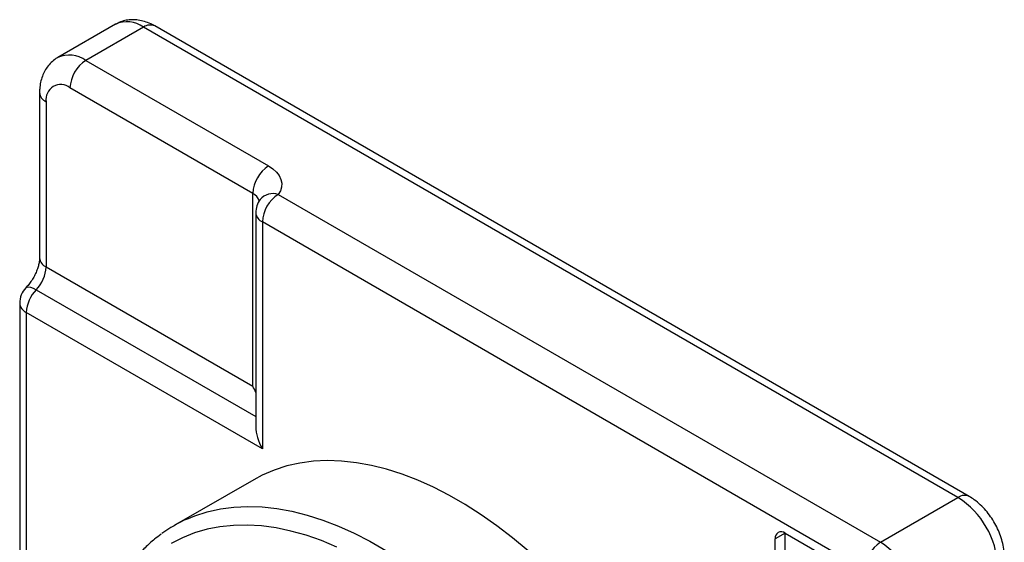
# Model space of a CAD drawing. Header units: millimetres. Extents: x 0 to 297, y 0 to 210.
# Tile 33 of 67: x 188 to 216, y 100 to 115. Entities that reach past the tile are written whole.
import ezdxf

# ---------------------------------------------------------------- set-up
doc = ezdxf.new("R2010")
doc.units = ezdxf.units.MM

msp = doc.modelspace()

# ---------------------------------------------------------------- linework, layer by layer
at = {"color": 7, "linetype": 'Continuous', "lineweight": 25}
for p, q in [((190.817, 114.9158), (189.1765, 113.9688)), ((191.617, 114.8366), (189.9765, 113.8896)), ((214.8101, 101.4475), (191.617, 114.8366)), ((215.13, 101.4792), (191.9369, 114.8683)), ((189.9765, 113.8896), (195.1808, 110.8852)), ((194.7282, 110.1014), (189.5239, 113.1058)), ((188.6576, 112.975), (188.6576, 108.2717)), ((188.8451, 112.7138), (188.8451, 108.0105)), ((194.7282, 104.6142), (194.7282, 110.1014)), ((195.4541, 110.0743), (212.6039, 100.1739)), ((194.8141, 109.5517), (194.8141, 103.4652)), ((212.1513, 99.3901), (195.0016, 109.2904)), ((195.0016, 109.2904), (195.0016, 102.8344)), ((188.8451, 108.0105), (194.7282, 104.6142)), ((188.5623, 107.3627), (194.8141, 103.7536)), ((188.092, 106.9763), (188.092, 85.8659)), ((188.2794, 106.715), (188.2794, 85.6047)), ((195.0016, 102.8344), (188.2794, 106.715)), ((194.7553, 101.9557), (192.4925, 100.6494)), ((212.6039, 100.1739), (214.8101, 101.4475)), ((209.8886, 100.435), (209.6058, 100.2717)), ((209.8886, 100.4351), (212.1513, 99.1288)), ((209.8886, 99.3245), (209.8886, 100.435)), ((209.6058, 99.1612), (209.6058, 100.2717))]:
    msp.add_line(p, q, dxfattribs=at)
at = {"color": 7, "linetype": 'Continuous', "lineweight": 25, "flags": 128}
for points in [[(195.1808, 110.8852), (195.3046, 110.8023), (195.4058, 110.7097), (195.4822, 110.6095), (195.5321, 110.5039), (195.5544, 110.3951), (195.5487, 110.2857), (195.515, 110.178), (195.4541, 110.0743)], [(188.2696, 107.4187), (188.292, 107.4343), (188.3394, 107.4428), (188.402, 107.4333), (188.4772, 107.4063), (188.5623, 107.3627)], [(202.5684, 99.9291), (202.1273, 100.2979), (201.6814, 100.6412), (201.2321, 100.958), (200.7808, 101.2473), (200.3288, 101.5082), (199.8774, 101.74), (199.4282, 101.942), (198.9823, 102.1135), (198.5412, 102.2539), (198.1062, 102.363), (197.6787, 102.4403), (197.2599, 102.4857), (196.8511, 102.4989), (196.4536, 102.48), (196.0685, 102.4289), (195.697, 102.3459), (195.3403, 102.2313), (194.9994, 102.0852), (194.7553, 101.9557)], [(192.8536, 100.8334), (193.0776, 100.925), (193.4343, 101.0397), (193.8057, 101.1227), (194.1908, 101.1737), (194.5884, 101.1926), (194.9972, 101.1794), (195.416, 101.1341), (195.8435, 101.0568), (196.2785, 100.9477), (196.7196, 100.8072), (197.1654, 100.6357), (197.6147, 100.4338), (198.066, 100.202), (198.5181, 99.941)], [(197.1225, 100.0396), (196.6826, 100.2218), (196.2469, 100.3733), (195.8168, 100.4935), (195.3935, 100.582), (194.9785, 100.6387), (194.573, 100.6632), (194.1783, 100.6556), (193.7957, 100.6159), (193.4264, 100.5441), (193.0714, 100.4405), (192.732, 100.3055), (192.4092, 100.1394)]]:
    msp.add_lwpolyline(points, dxfattribs=at)
at = {"color": 7, "linetype": 'Continuous', "lineweight": 25}
for centre, radius, start, end in [((191.1491, 114.1907), 0.7975, 54.08226, 114.60729), ((191.8044, 114.5749), 0.3219, 65.69288, 125.61758), ((189.5059, 113.2201), 0.8183, 54.89904, 113.51392), ((190.5065, 113.061), 0.9836, 122.60548, 177.39452), ((189.2589, 112.7809), 0.4192, 50.79671, 189.21404), ((188.9782, 113.0073), 0.3223, 185.9387, 245.60405), ((195.7108, 110.0567), 0.9836, 122.60548, 177.39452), ((194.574, 109.7853), 0.3517, 17.10981, 63.98492), ((195.4541, 109.5517), 0.64, 143.70554, 180), ((195.3024, 109.6215), 0.4775, 71.46755, 139.67577), ((195.9841, 109.2457), 0.9836, 122.60548, 177.39452), ((195.1298, 109.5803), 0.317, 185.18314, 246.137), ((188.9779, 108.3037), 0.3219, 185.6948, 245.62534), ((187.848, 108.0603), 0.9984, 315.68023, 357.14123), ((188.732, 106.9763), 0.64, 136.24449, 180), ((189.2765, 106.6652), 0.9984, 135.68023, 177.14123), ((188.4123, 107.0082), 0.3219, 185.6948, 245.62534), ((214.9958, 101.2033), 0.3068, 64.03646, 127.25411), ((213.5026, 99.3863), 2.4409, 2.38686, 57.61314), ((194.4304, 97.2924), 3.8762, 114.00379, 126.20296), ((209.7782, 100.2997), 0.1747, 50.79671, 189.21404), ((213.1339, 99.3454), 0.9836, 122.60548, 177.39452), ((211.2964, 98.1127), 2.4409, 2.38686, 57.61314)]:
    msp.add_arc(centre, radius, start, end, dxfattribs=at)
for centre, start_param, end_param in [((194.2757, 104.353), 4.4979868, 4.7123483), ((195.4541, 103.0956), 0.7853575, 1.5707557)]:
    msp.add_ellipse(centre, major_axis=(-0.4526, 0.7838), ratio=0.5773346, start_param=start_param, end_param=end_param, dxfattribs=at)
for points, knots in [([(191.9369, 114.8683), (191.8993, 114.8888), (191.8049, 114.9402), (191.6487, 114.9995), (191.4711, 115.0397), (191.2962, 115.0512), (191.1268, 115.034), (190.9648, 114.9919), (190.8674, 114.9407), (190.8193, 114.9155)], [0, 0, 0, 0, 0.1077745, 0.2698982, 0.4251205, 0.5743411, 0.7192172, 0.8614621, 1, 1, 1, 1]), ([(189.1824, 113.9702), (189.1761, 113.9672), (189.117, 113.9396), (189.0208, 113.8611), (188.9004, 113.7385), (188.8049, 113.5954), (188.732, 113.4376), (188.6828, 113.2652), (188.6604, 113.1092), (188.6584, 113.0105), (188.6576, 112.975)], [0, 0, 0, 0, 0.0177841, 0.1655847, 0.3107318, 0.4554593, 0.6022873, 0.7536466, 0.9114996, 1, 1, 1, 1]), ([(188.6576, 108.2717), (188.6574, 108.2575), (188.6565, 108.2168), (188.6456, 108.1313), (188.6178, 108.0153), (188.573, 107.8876), (188.5117, 107.7554), (188.436, 107.6264), (188.3535, 107.5112), (188.2963, 107.4481), (188.2697, 107.4189)], [0, 0, 0, 0, 0.0685496, 0.1956624, 0.3263262, 0.4611401, 0.599101, 0.7388419, 0.87885, 1, 1, 1, 1]), ([(216.1289, 99.7492), (216.1279, 99.7914), (216.1251, 99.9034), (216.0979, 100.0882), (216.0426, 100.301), (215.9634, 100.5107), (215.8626, 100.7136), (215.7421, 100.906), (215.6033, 101.0853), (215.4471, 101.2477), (215.2886, 101.3808), (215.1784, 101.4492), (215.13, 101.4792)], [0, 0, 0, 0, 0.0636143, 0.1690354, 0.27479, 0.3804275, 0.4857796, 0.5912438, 0.6973862, 0.8048048, 0.9142015, 1, 1, 1, 1]), ([(192.1188, 100.4014), (192.0566, 100.3562), (191.8964, 100.2396), (191.658, 100.0219), (191.4024, 99.7527), (191.1663, 99.4573), (190.9496, 99.1377), (190.7531, 98.7945), (190.5775, 98.4283), (190.4232, 98.0403), (190.2908, 97.6315), (190.1807, 97.2031), (190.0934, 96.7565), (190.029, 96.2929), (189.9877, 95.8137), (189.9695, 95.3204), (189.9745, 94.8144), (190.0025, 94.2971), (190.0534, 93.77), (190.1269, 93.2346), (190.2229, 92.6922), (190.3409, 92.1444), (190.4806, 91.5926), (190.6415, 91.0383), (190.8233, 90.4829), (191.0253, 89.928), (191.247, 89.375), (191.4878, 88.8254), (191.747, 88.2807), (192.0239, 87.7423), (192.3178, 87.2116), (192.6278, 86.6901), (192.9531, 86.1792), (193.2929, 85.6803), (193.6463, 85.1947), (194.0123, 84.7237), (194.39, 84.2686), (194.7783, 83.8306), (195.1763, 83.411), (195.5829, 83.0108), (195.9971, 82.6312), (196.4178, 82.2733), (196.8439, 81.938), (197.2744, 81.6263), (197.7082, 81.3391), (198.1441, 81.0773), (198.5809, 80.8417), (199.0177, 80.633), (199.453, 80.4519), (199.8859, 80.2991), (200.3149, 80.1752), (200.7388, 80.0806), (201.1564, 80.0156), (201.5662, 79.9806), (201.967, 79.9755), (202.3574, 80.0005), (202.7361, 80.0551), (203.1019, 80.1394), (203.4542, 80.2518), (203.79, 80.3956), (204.0175, 80.5076), (204.128, 80.5793), (204.1369, 80.5851)], [0, 0, 0, 0, 0.0105157, 0.027086, 0.0436944, 0.0603596, 0.0770947, 0.0939054, 0.1107913, 0.1277466, 0.1447617, 0.1618255, 0.1789263, 0.1960534, 0.2131975, 0.230351, 0.247508, 0.264663, 0.2818136, 0.298958, 0.3160954, 0.3332255, 0.3503483, 0.3674641, 0.3845737, 0.4016776, 0.4187766, 0.4358718, 0.4529638, 0.4700537, 0.4871425, 0.504231, 0.5213201, 0.5384107, 0.5555036, 0.5725998, 0.5897003, 0.6068061, 0.623918, 0.6410369, 0.6581637, 0.6752989, 0.6924431, 0.7095964, 0.7267587, 0.7439292, 0.7611064, 0.778288, 0.7954691, 0.8126437, 0.8298041, 0.846941, 0.8640432, 0.8810984, 0.8980942, 0.9150196, 0.9318673, 0.9486348, 0.9653266, 0.9819544, 0.9985362, 1, 1, 1, 1])]:
    msp.add_open_spline(points, degree=3, knots=knots, dxfattribs=at)

doc.saveas('drawing.dxf')
